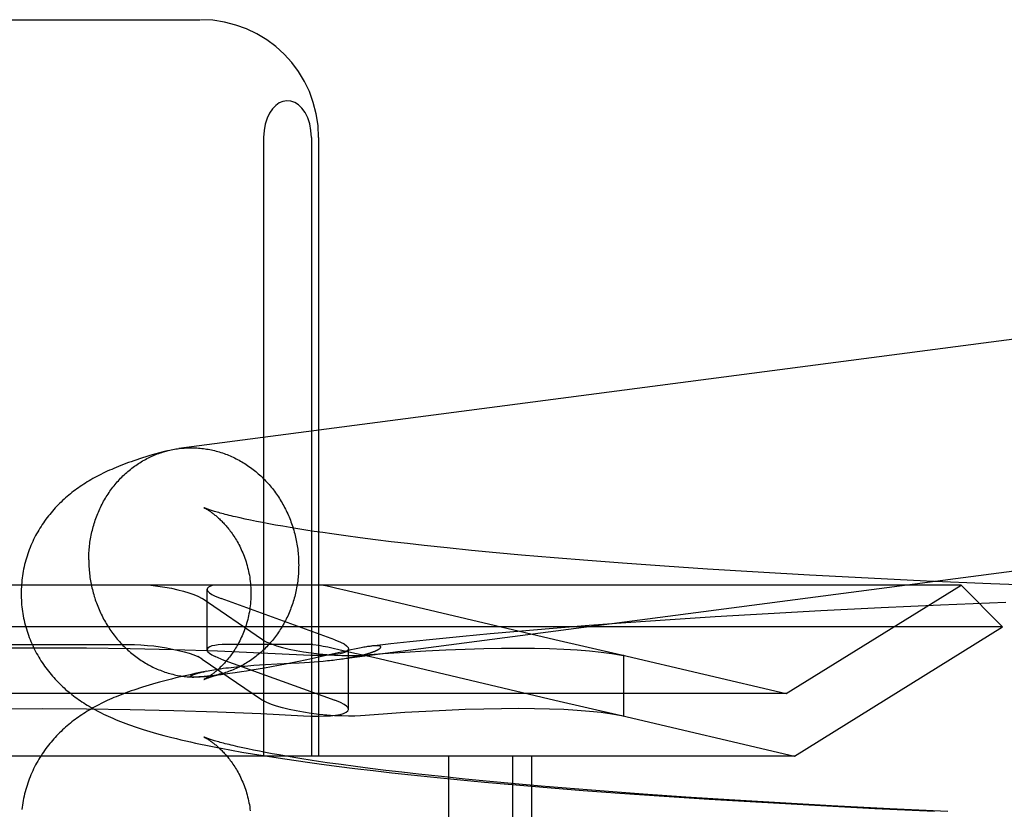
# Model space of a CAD drawing. Header units: inches. Extents: x 0 to 268, y 0 to 174.
# Tile 28 of 83: x 86.33 to 86.497, y 89.323 to 89.457. Entities that reach past the tile are written whole.
import ezdxf

# ---------------------------------------------------------------- set-up
doc = ezdxf.new("R2010")
doc.units = ezdxf.units.IN
doc.header["$LTSCALE"] = 14.749625
doc.header["$MEASUREMENT"] = 0
doc.linetypes.add('HIDDEN', pattern=[0.2, 0.1, -0.1])
doc.layers.add('DEFAULT_2', color=8, linetype='HIDDEN')

msp = doc.modelspace()

# ---------------------------------------------------------------- linework, layer by layer
at = {"layer": 'DEFAULT_2', "color": 8, "linetype": 'HIDDEN'}
for p, q in [((86.30691, 89.45684), (86.36046, 89.45684)), ((86.37121, 89.43684), (86.37121, 89.33184)), ((86.37934, 89.43684), (86.37934, 89.33184)), ((86.38056, 89.43684), (86.38056, 89.33184)), ((86.36811, 89.37207), (86.36725, 89.37226)), ((86.36902, 89.37187), (86.36811, 89.37207)), ((86.36999, 89.37168), (86.36902, 89.37187)), ((86.37103, 89.37147), (86.36999, 89.37168)), ((86.37212, 89.37127), (86.37103, 89.37147)), ((86.37326, 89.37106), (86.37212, 89.37127)), ((86.37447, 89.37084), (86.37326, 89.37106)), ((86.37572, 89.37063), (86.37447, 89.37084)), ((86.37704, 89.37041), (86.37572, 89.37063)), ((86.3784, 89.3702), (86.37704, 89.37041)), ((86.37982, 89.36998), (86.3784, 89.3702)), ((86.38128, 89.36976), (86.37982, 89.36998)), ((86.3828, 89.36954), (86.38128, 89.36976)), ((86.38517, 89.36921), (86.3828, 89.36954)), ((86.38764, 89.36888), (86.38517, 89.36921)), ((86.39021, 89.36855), (86.38764, 89.36888)), ((86.39287, 89.36823), (86.39021, 89.36855)), ((86.39563, 89.3679), (86.39287, 89.36823)), ((86.39848, 89.36758), (86.39563, 89.3679)), ((86.40241, 89.36716), (86.39848, 89.36758)), ((86.40649, 89.36675), (86.40241, 89.36716)), ((86.41069, 89.36635), (86.40649, 89.36675)), ((86.41501, 89.36595), (86.41069, 89.36635)), ((86.42057, 89.36547), (86.41501, 89.36595)), ((86.42628, 89.36501), (86.42057, 89.36547)), ((86.43212, 89.36456), (86.42628, 89.36501)), ((86.43928, 89.36405), (86.43212, 89.36456)), ((86.44657, 89.36356), (86.43928, 89.36405)), ((86.4552, 89.36303), (86.44657, 89.36356)), ((86.46389, 89.36253), (86.4552, 89.36303)), ((86.47384, 89.36201), (86.46389, 89.36253)), ((86.48373, 89.36154), (86.47384, 89.36201)), ((86.49468, 89.36107), (86.48373, 89.36154)), ((86.48961, 89.36084), (86.17775, 89.36084)), ((86.36165, 89.34987), (86.36165, 89.36014)), ((86.3854, 89.3599), (86.38341, 89.36035)), ((86.42066, 89.35158), (86.3854, 89.3599)), ((86.45993, 89.34244), (86.48961, 89.36084)), ((86.48961, 89.36084), (86.49668, 89.35377)), ((86.50533, 89.36067), (86.49468, 89.36107)), ((86.36004, 89.35899), (86.36077, 89.35858)), ((86.37105, 89.35158), (86.36077, 89.35858)), ((86.36299, 89.35899), (86.36399, 89.35858)), ((86.3833, 89.35158), (86.36399, 89.35858)), ((86.46583, 89.35648), (86.45685, 89.35599)), ((86.47604, 89.35699), (86.46583, 89.35648)), ((86.48613, 89.35745), (86.47604, 89.35699)), ((86.49724, 89.35791), (86.48613, 89.35745)), ((86.44026, 89.35496), (86.43271, 89.35444)), ((86.44789, 89.35545), (86.44026, 89.35496)), ((86.45685, 89.35599), (86.44789, 89.35545)), ((86.49668, 89.35377), (86.17068, 89.35377)), ((86.42038, 89.3535), (86.41437, 89.35299)), ((86.42649, 89.35398), (86.42038, 89.3535)), ((86.43271, 89.35444), (86.42649, 89.35398)), ((86.46132, 89.33184), (86.49668, 89.35377)), ((86.37105, 89.35158), (86.37179, 89.35117)), ((86.3833, 89.35158), (86.3843, 89.35117)), ((86.4005, 89.35169), (86.39607, 89.35123)), ((86.40503, 89.35214), (86.4005, 89.35169)), ((86.40966, 89.35257), (86.40503, 89.35214)), ((86.41437, 89.35299), (86.40966, 89.35257)), ((86.432, 89.34899), (86.42066, 89.35158)), ((86.3191, 89.35078), (86.34826, 89.35078)), ((86.37955, 89.35078), (86.36497, 89.35078)), ((86.37955, 89.35078), (86.38068, 89.35064)), ((86.38538, 89.3497), (86.38083, 89.34866)), ((86.38401, 89.34995), (86.38622, 89.34944)), ((86.38605, 89.34985), (86.38538, 89.3497)), ((86.38564, 89.33976), (86.38564, 89.35003)), ((86.38667, 89.34998), (86.38605, 89.34985)), ((86.39282, 89.35088), (86.38958, 89.35051)), ((86.39607, 89.35123), (86.39282, 89.35088)), ((86.36077, 89.34831), (86.36004, 89.34872)), ((86.36077, 89.34831), (86.37105, 89.34131)), ((86.36399, 89.34831), (86.36299, 89.34872)), ((86.36399, 89.34831), (86.3833, 89.34131)), ((86.37829, 89.3481), (86.3772, 89.34787)), ((86.37933, 89.34833), (86.37829, 89.3481)), ((86.38083, 89.34866), (86.37933, 89.34833)), ((86.38622, 89.34944), (86.38985, 89.3486)), ((86.38985, 89.3486), (86.42066, 89.34131)), ((86.43198, 89.349), (86.45993, 89.34244)), ((86.4324, 89.34889), (86.432, 89.34899)), ((86.432, 89.34895), (86.4324, 89.34889)), ((86.4324, 89.33862), (86.4324, 89.34889)), ((86.36924, 89.3464), (86.36831, 89.34625)), ((86.36855, 89.34716), (86.36954, 89.34724)), ((86.37028, 89.34657), (86.36924, 89.3464)), ((86.36954, 89.34724), (86.37053, 89.3473)), ((86.3714, 89.34676), (86.37028, 89.34657)), ((86.37053, 89.3473), (86.37152, 89.34736)), ((86.37256, 89.34697), (86.3714, 89.34676)), ((86.37152, 89.34736), (86.37351, 89.34747)), ((86.37375, 89.34719), (86.37256, 89.34697)), ((86.37351, 89.34747), (86.3759, 89.34759)), ((86.37492, 89.34741), (86.37375, 89.34719)), ((86.37607, 89.34764), (86.37492, 89.34741)), ((86.3759, 89.34759), (86.37727, 89.34767)), ((86.3772, 89.34787), (86.37607, 89.34764)), ((86.37727, 89.34767), (86.37815, 89.34772)), ((86.37815, 89.34772), (86.379, 89.34778)), ((86.379, 89.34778), (86.37982, 89.34784)), ((86.37982, 89.34784), (86.3806, 89.3479)), ((86.3806, 89.3479), (86.38135, 89.34797)), ((86.35931, 89.34523), (86.35929, 89.34524)), ((86.35938, 89.34523), (86.35936, 89.34523)), ((86.35945, 89.34523), (86.35943, 89.34523)), ((86.3595, 89.34523), (86.35947, 89.34523)), ((86.35954, 89.34523), (86.35952, 89.34523)), ((86.35958, 89.34523), (86.35956, 89.34523)), ((86.35963, 89.34523), (86.35961, 89.34523)), ((86.35981, 89.34524), (86.35975, 89.34523)), ((86.35988, 89.34524), (86.35981, 89.34524)), ((86.35995, 89.34524), (86.35988, 89.34524)), ((86.36004, 89.34525), (86.35995, 89.34524)), ((86.36013, 89.34525), (86.36004, 89.34525)), ((86.36023, 89.34526), (86.36013, 89.34525)), ((86.36034, 89.34526), (86.36023, 89.34526)), ((86.36045, 89.34527), (86.36034, 89.34526)), ((86.36158, 89.34626), (86.36041, 89.34602)), ((86.36058, 89.34528), (86.36045, 89.34527)), ((86.36072, 89.34529), (86.36058, 89.34528)), ((86.36087, 89.3453), (86.36072, 89.34529)), ((86.36112, 89.34532), (86.36087, 89.3453)), ((86.36141, 89.34535), (86.36112, 89.34532)), ((86.36172, 89.34538), (86.36141, 89.34535)), ((86.36207, 89.34542), (86.36172, 89.34538)), ((86.36245, 89.34546), (86.36207, 89.34542)), ((86.36289, 89.34551), (86.36245, 89.34546)), ((86.3634, 89.34557), (86.36289, 89.34551)), ((86.36399, 89.34564), (86.3634, 89.34557)), ((86.36548, 89.34584), (86.36468, 89.34573)), ((86.36639, 89.34597), (86.36548, 89.34584)), ((86.36747, 89.34613), (86.36639, 89.34597)), ((86.36831, 89.34625), (86.36747, 89.34613)), ((86.45993, 89.34244), (86.20743, 89.34244)), ((86.37179, 89.3409), (86.37105, 89.34131)), ((86.3843, 89.3409), (86.3833, 89.34131)), ((86.42066, 89.34131), (86.432, 89.33872)), ((86.43198, 89.33872), (86.46132, 89.33184)), ((86.432, 89.33872), (86.4324, 89.33862)), ((86.4324, 89.33862), (86.432, 89.33868)), ((86.36855, 89.33304), (86.36767, 89.33323)), ((86.3695, 89.33284), (86.36855, 89.33304)), ((86.46132, 89.33184), (86.20605, 89.33184)), ((86.36576, 89.33284), (86.36753, 89.33252)), ((86.36753, 89.33252), (86.36932, 89.33222)), ((86.36932, 89.33222), (86.37113, 89.33192)), ((86.3705, 89.33264), (86.3695, 89.33284)), ((86.37156, 89.33244), (86.3705, 89.33264)), ((86.37113, 89.33192), (86.37296, 89.33163)), ((86.37268, 89.33223), (86.37156, 89.33244)), ((86.37386, 89.33202), (86.37268, 89.33223)), ((86.37296, 89.33163), (86.37484, 89.33134)), ((86.37509, 89.3318), (86.37386, 89.33202)), ((86.37484, 89.33134), (86.37674, 89.33107)), ((86.37637, 89.33159), (86.37509, 89.3318)), ((86.37771, 89.33137), (86.37637, 89.33159)), ((86.3791, 89.33115), (86.37771, 89.33137)), ((86.40261, 89.33184), (86.40261, 89.17559)), ((86.41345, 89.33184), (86.41345, 89.17559)), ((86.41668, 89.33184), (86.41668, 89.17559)), ((86.37674, 89.33107), (86.37867, 89.33079)), ((86.37867, 89.33079), (86.38063, 89.33052)), ((86.38054, 89.33093), (86.3791, 89.33115)), ((86.38203, 89.33071), (86.38054, 89.33093)), ((86.38063, 89.33052), (86.38362, 89.33013)), ((86.38436, 89.33038), (86.38203, 89.33071)), ((86.38362, 89.33013), (86.38669, 89.32975)), ((86.3868, 89.33006), (86.38436, 89.33038)), ((86.38669, 89.32975), (86.38981, 89.32938)), ((86.38933, 89.32973), (86.3868, 89.33006)), ((86.39197, 89.3294), (86.38933, 89.32973)), ((86.38981, 89.32938), (86.39301, 89.32901)), ((86.3947, 89.32908), (86.39197, 89.3294)), ((86.39301, 89.32901), (86.39626, 89.32866)), ((86.39752, 89.32876), (86.3947, 89.32908)), ((86.39626, 89.32866), (86.39958, 89.32831)), ((86.40141, 89.32834), (86.39752, 89.32876)), ((86.39958, 89.32831), (86.40409, 89.32786)), ((86.40545, 89.32792), (86.40141, 89.32834)), ((86.40409, 89.32786), (86.4087, 89.32742)), ((86.40962, 89.32751), (86.40545, 89.32792)), ((86.4087, 89.32742), (86.41339, 89.327)), ((86.41391, 89.32712), (86.40962, 89.32751)), ((86.41339, 89.327), (86.41938, 89.32649)), ((86.41832, 89.32673), (86.41391, 89.32712)), ((86.42397, 89.32626), (86.41832, 89.32673)), ((86.41938, 89.32649), (86.42548, 89.32601)), ((86.42976, 89.3258), (86.42397, 89.32626)), ((86.42548, 89.32601), (86.43168, 89.32555)), ((86.43568, 89.32537), (86.42976, 89.3258)), ((86.43168, 89.32555), (86.43922, 89.32502)), ((86.44291, 89.32487), (86.43568, 89.32537)), ((86.43922, 89.32502), (86.44684, 89.32452)), ((86.45025, 89.32439), (86.44291, 89.32487)), ((86.44684, 89.32452), (86.4558, 89.32398)), ((86.45891, 89.32387), (86.45025, 89.32439)), ((86.4558, 89.32398), (86.46478, 89.32348)), ((86.46761, 89.3234), (86.45891, 89.32387)), ((86.46478, 89.32348), (86.475, 89.32296)), ((86.47755, 89.32289), (86.46761, 89.3234)), ((86.475, 89.32296), (86.4851, 89.3225)), ((86.48739, 89.32244), (86.47755, 89.32289))]:
    msp.add_line(p, q, dxfattribs=at)
for points in [[(86.37934, 89.43684), (86.37926, 89.43804), (86.37906, 89.43915), (86.37871, 89.44018), (86.37826, 89.44109), (86.37773, 89.44183), (86.37714, 89.4424), (86.3765, 89.4428), (86.37584, 89.44303), (86.37517, 89.44309), (86.37451, 89.44298), (86.37387, 89.44271), (86.37327, 89.44229), (86.37272, 89.44171), (86.37222, 89.44098), (86.37181, 89.44011), (86.37149, 89.43912), (86.37129, 89.43803), (86.37121, 89.43684)], [(86.57709, 89.4127), (86.57682, 89.4127), (86.57654, 89.4127), (86.57627, 89.4127), (86.57599, 89.41269), (86.57572, 89.41268), (86.57545, 89.41266), (86.57517, 89.41264), (86.5749, 89.41261), (86.57463, 89.41258), (86.35682, 89.38403)], [(86.35485, 89.38365), (86.35419, 89.38348), (86.35354, 89.3833), (86.35292, 89.38313), (86.35233, 89.38296), (86.35176, 89.38279), (86.35121, 89.38262), (86.35068, 89.38246), (86.35018, 89.3823), (86.34968, 89.38213), (86.34921, 89.38197), (86.34874, 89.38181), (86.34829, 89.38165), (86.34786, 89.38149), (86.34743, 89.38133), (86.34701, 89.38117), (86.3466, 89.38101), (86.34621, 89.38084), (86.34582, 89.38068), (86.34543, 89.38051), (86.34506, 89.38035), (86.34469, 89.38018), (86.34433, 89.38001), (86.34397, 89.37984), (86.34361, 89.37966), (86.34327, 89.37948), (86.34292, 89.3793), (86.34258, 89.37912), (86.34225, 89.37893), (86.34192, 89.37875), (86.3416, 89.37856), (86.34129, 89.37837), (86.34098, 89.37818), (86.34068, 89.37798), (86.34038, 89.37779), (86.34009, 89.37759), (86.3398, 89.37739), (86.33951, 89.37719), (86.33924, 89.37699), (86.33896, 89.37678), (86.33869, 89.37657), (86.33842, 89.37635), (86.33815, 89.37613), (86.33788, 89.37591), (86.33762, 89.37568), (86.33735, 89.37544), (86.33709, 89.3752), (86.33683, 89.37496), (86.33658, 89.37471), (86.33633, 89.37446), (86.33608, 89.3742), (86.33584, 89.37395), (86.3356, 89.37368), (86.33537, 89.37342), (86.33514, 89.37315), (86.33491, 89.37287), (86.33469, 89.3726), (86.33447, 89.37231), (86.33425, 89.37203), (86.33404, 89.37173), (86.33384, 89.37144), (86.33363, 89.37114), (86.33344, 89.37083), (86.33324, 89.37053), (86.33305, 89.37021), (86.33287, 89.3699), (86.33269, 89.36957), (86.33251, 89.36925), (86.33234, 89.36892), (86.33218, 89.36859), (86.33202, 89.36825), (86.33186, 89.36791), (86.33172, 89.36756), (86.33157, 89.36722), (86.33144, 89.36687), (86.33131, 89.36651), (86.33118, 89.36615), (86.33106, 89.36579), (86.33095, 89.36543), (86.33085, 89.36507), (86.33075, 89.3647), (86.33065, 89.36433), (86.33057, 89.36396), (86.33049, 89.36358), (86.33042, 89.36321), (86.33035, 89.36283), (86.33029, 89.36245), (86.33024, 89.36207), (86.33019, 89.36169), (86.33016, 89.36131), (86.33012, 89.36093), (86.3301, 89.36054), (86.33008, 89.36016), (86.33007, 89.35978), (86.33007, 89.35942)], [(86.34154, 89.36516), (86.34154, 89.36546), (86.34155, 89.36576), (86.34156, 89.36606), (86.34157, 89.36636), (86.34159, 89.36666), (86.34162, 89.36696), (86.34164, 89.36725), (86.34168, 89.36755), (86.34171, 89.36785), (86.34175, 89.36814), (86.3418, 89.36844), (86.34184, 89.36873), (86.3419, 89.36902), (86.34195, 89.36932), (86.34201, 89.36961), (86.34208, 89.3699), (86.34215, 89.37018), (86.34222, 89.37047), (86.3423, 89.37076), (86.34238, 89.37104), (86.34246, 89.37132), (86.34255, 89.37161), (86.34265, 89.37188), (86.34274, 89.37216), (86.34284, 89.37244), (86.34295, 89.37271), (86.34306, 89.37299), (86.34317, 89.37326), (86.34329, 89.37352), (86.34341, 89.37379), (86.34353, 89.37405), (86.34366, 89.37432), (86.34379, 89.37458), (86.34393, 89.37483), (86.34407, 89.37509), (86.34421, 89.37534), (86.34436, 89.37559), (86.3445, 89.37584), (86.34466, 89.37608), (86.34482, 89.37632), (86.34498, 89.37656), (86.34514, 89.3768), (86.34531, 89.37703), (86.34548, 89.37726), (86.34565, 89.37749), (86.34583, 89.37772), (86.34601, 89.37794), (86.34619, 89.37816), (86.34638, 89.37837), (86.34657, 89.37858), (86.34676, 89.37879), (86.34695, 89.379), (86.34715, 89.3792), (86.34735, 89.3794), (86.34756, 89.37959), (86.34777, 89.37978), (86.34798, 89.37997), (86.34819, 89.38016), (86.3484, 89.38034), (86.34862, 89.38051), (86.34884, 89.38069), (86.34906, 89.38086), (86.34929, 89.38102), (86.34952, 89.38118), (86.34975, 89.38134), (86.34998, 89.38149), (86.35021, 89.38164), (86.35045, 89.38179), (86.35069, 89.38193), (86.35093, 89.38207), (86.35117, 89.3822), (86.35142, 89.38233), (86.35166, 89.38246), (86.35191, 89.38258), (86.35216, 89.38269), (86.35241, 89.38281), (86.35267, 89.38292), (86.35292, 89.38302), (86.35318, 89.38312), (86.35344, 89.38321), (86.3537, 89.3833), (86.35396, 89.38339), (86.35422, 89.38347), (86.35448, 89.38355), (86.35475, 89.38362)], [(86.35485, 89.38365), (86.35501, 89.38369), (86.35528, 89.38376), (86.35555, 89.38381), (86.35581, 89.38387), (86.35608, 89.38392), (86.35635, 89.38397), (86.35663, 89.38401), (86.35682, 89.38403)], [(86.3569, 89.38404), (86.35717, 89.38408), (86.35744, 89.3841), (86.35771, 89.38413), (86.35799, 89.38414), (86.35826, 89.38416), (86.35854, 89.38417), (86.35881, 89.38417), (86.35908, 89.38417), (86.35936, 89.38417)], [(86.35936, 89.38417), (86.35963, 89.38416), (86.35991, 89.38414), (86.36018, 89.38412), (86.36046, 89.3841), (86.36073, 89.38407), (86.361, 89.38404), (86.36128, 89.384), (86.36155, 89.38396), (86.36182, 89.38392), (86.36209, 89.38387), (86.36236, 89.38381), (86.36263, 89.38375), (86.3629, 89.38369), (86.36317, 89.38362), (86.36344, 89.38354), (86.3637, 89.38347), (86.36397, 89.38338), (86.36423, 89.3833), (86.3645, 89.38321), (86.36476, 89.38311), (86.36502, 89.38301), (86.36528, 89.38291), (86.36554, 89.3828), (86.36579, 89.38269), (86.36605, 89.38257), (86.3663, 89.38245), (86.36656, 89.38232), (86.36681, 89.38219), (86.36705, 89.38206), (86.3673, 89.38192), (86.36755, 89.38178), (86.36779, 89.38163), (86.36803, 89.38148), (86.36827, 89.38133), (86.3685, 89.38117), (86.36874, 89.38101), (86.36897, 89.38084), (86.3692, 89.38067), (86.36943, 89.3805), (86.36965, 89.38032), (86.36988, 89.38014), (86.3701, 89.37996), (86.37031, 89.37977), (86.37053, 89.37958), (86.37074, 89.37938), (86.37095, 89.37918), (86.37116, 89.37898), (86.37136, 89.37878), (86.37156, 89.37857), (86.37176, 89.37835), (86.37196, 89.37814), (86.37215, 89.37792), (86.37234, 89.3777), (86.37253, 89.37747), (86.37271, 89.37725), (86.37289, 89.37701), (86.37307, 89.37678), (86.37324, 89.37654), (86.37341, 89.37631), (86.37358, 89.37606), (86.37374, 89.37582), (86.3739, 89.37557), (86.37406, 89.37532), (86.37421, 89.37507), (86.37436, 89.37481), (86.37451, 89.37456), (86.37465, 89.3743), (86.37479, 89.37403), (86.37492, 89.37377), (86.37506, 89.3735), (86.37518, 89.37323), (86.37531, 89.37296), (86.37543, 89.37269), (86.37555, 89.37242), (86.37566, 89.37214), (86.37577, 89.37186), (86.37587, 89.37158), (86.37597, 89.3713), (86.37607, 89.37102), (86.37616, 89.37073), (86.37625, 89.37045), (86.37634, 89.37016), (86.37642, 89.36987), (86.3765, 89.36958), (86.37657, 89.36929), (86.37664, 89.369), (86.3767, 89.36871), (86.37676, 89.36841), (86.37682, 89.36812), (86.37687, 89.36782), (86.37692, 89.36753), (86.37697, 89.36723), (86.37701, 89.36693), (86.37704, 89.36663), (86.37707, 89.36634), (86.3771, 89.36604), (86.37712, 89.36574), (86.37714, 89.36544), (86.37716, 89.36514), (86.37717, 89.36484), (86.37717, 89.36454), (86.37718, 89.36424)], [(86.36109, 89.37399), (86.36109, 89.374), (86.3611, 89.37399), (86.36111, 89.37398), (86.36113, 89.37397), (86.36116, 89.37396), (86.3612, 89.37394), (86.36124, 89.37392), (86.36128, 89.37389), (86.36134, 89.37387), (86.36139, 89.37384), (86.36145, 89.3738), (86.36152, 89.37376), (86.36159, 89.37372), (86.36167, 89.37367), (86.36175, 89.37363), (86.36183, 89.37357), (86.36192, 89.37352), (86.36201, 89.37346), (86.3621, 89.37339), (86.3622, 89.37333), (86.3623, 89.37326), (86.3624, 89.37318), (86.36251, 89.3731), (86.36262, 89.37302), (86.36273, 89.37293), (86.36285, 89.37284), (86.36297, 89.37275), (86.36309, 89.37265), (86.36321, 89.37255), (86.36333, 89.37244), (86.36346, 89.37233), (86.36359, 89.37221), (86.36372, 89.37209), (86.36386, 89.37196), (86.36399, 89.37183), (86.36413, 89.37169), (86.36427, 89.37155), (86.36441, 89.37141), (86.36455, 89.37125), (86.36469, 89.3711), (86.36484, 89.37093), (86.36498, 89.37076), (86.36513, 89.37059), (86.36528, 89.37041), (86.36542, 89.37022), (86.36557, 89.37002), (86.36572, 89.36982), (86.36587, 89.36962), (86.36602, 89.3694), (86.36616, 89.36918), (86.36631, 89.36896), (86.36646, 89.36872), (86.3666, 89.36848), (86.36674, 89.36824), (86.36689, 89.36799), (86.36702, 89.36773), (86.36716, 89.36746), (86.3673, 89.36719), (86.36743, 89.36692), (86.36755, 89.36663), (86.36768, 89.36634), (86.3678, 89.36605), (86.36792, 89.36575), (86.36803, 89.36545), (86.36814, 89.36514), (86.36824, 89.36482), (86.36833, 89.3645), (86.36843, 89.36418), (86.36851, 89.36386), (86.36859, 89.36353), (86.36867, 89.36319), (86.36874, 89.36286), (86.3688, 89.36252), (86.36886, 89.36218), (86.36891, 89.36184), (86.36895, 89.36149), (86.36899, 89.36114), (86.36902, 89.3608), (86.36904, 89.36045), (86.36906, 89.3601), (86.36907, 89.35975), (86.36907, 89.35942)], [(86.36725, 89.37226), (86.36645, 89.37244), (86.36608, 89.37253), (86.36572, 89.37262), (86.36537, 89.3727), (86.36504, 89.37278), (86.36472, 89.37286), (86.36442, 89.37294), (86.36414, 89.37302), (86.36386, 89.37309), (86.3636, 89.37317), (86.36336, 89.37324), (86.36313, 89.3733), (86.36291, 89.37337), (86.36271, 89.37343), (86.36252, 89.37349), (86.36235, 89.37354), (86.36219, 89.37359), (86.36204, 89.37364), (86.3619, 89.37369), (86.36177, 89.37373), (86.36166, 89.37377), (86.36156, 89.37381), (86.36147, 89.37384), (86.36138, 89.37388), (86.36131, 89.3739), (86.36126, 89.37393), (86.3612, 89.37395), (86.36116, 89.37396), (86.36113, 89.37398), (86.36111, 89.37399), (86.3611, 89.37399)], [(86.38135, 89.34797), (86.38171, 89.348), (86.38205, 89.34804), (86.38239, 89.34807), (86.38272, 89.34811), (86.38303, 89.34814), (86.38334, 89.34818), (86.38364, 89.34822), (86.57962, 89.3739)], [(86.34154, 89.36516), (86.34154, 89.36486), (86.34155, 89.36456), (86.34156, 89.36426), (86.34157, 89.36396), (86.34159, 89.36366), (86.34162, 89.36336), (86.34164, 89.36306), (86.34168, 89.36277), (86.34171, 89.36247), (86.34175, 89.36217), (86.3418, 89.36187), (86.34184, 89.36158), (86.3419, 89.36128), (86.34195, 89.36099), (86.34201, 89.36069), (86.34208, 89.3604), (86.34215, 89.36011), (86.34222, 89.35982), (86.3423, 89.35953), (86.34238, 89.35924), (86.34246, 89.35895), (86.34255, 89.35867), (86.34265, 89.35838), (86.34274, 89.3581), (86.34284, 89.35782), (86.34295, 89.35754), (86.34306, 89.35726), (86.34317, 89.35698), (86.34329, 89.35671), (86.34341, 89.35644), (86.34353, 89.35617), (86.34366, 89.3559), (86.34379, 89.35563), (86.34393, 89.35537), (86.34407, 89.3551), (86.34421, 89.35484), (86.34436, 89.35459), (86.3445, 89.35433), (86.34466, 89.35408), (86.34482, 89.35383), (86.34498, 89.35358), (86.34514, 89.35334), (86.34531, 89.35309), (86.34548, 89.35286), (86.34565, 89.35262), (86.34583, 89.35238), (86.34601, 89.35215), (86.34619, 89.35193), (86.34638, 89.3517), (86.34657, 89.35148), (86.34676, 89.35126), (86.34695, 89.35105), (86.34715, 89.35083), (86.34735, 89.35062), (86.34756, 89.35042), (86.34777, 89.35022), (86.34798, 89.35002), (86.34819, 89.34982), (86.3484, 89.34963), (86.34862, 89.34944), (86.34884, 89.34926), (86.34906, 89.34908), (86.34929, 89.3489), (86.34952, 89.34873), (86.34975, 89.34856), (86.34998, 89.34839), (86.35021, 89.34823), (86.35045, 89.34807), (86.35069, 89.34792), (86.35093, 89.34777), (86.35117, 89.34762), (86.35142, 89.34748), (86.35166, 89.34734), (86.35191, 89.34721), (86.35216, 89.34708), (86.35241, 89.34695), (86.35267, 89.34683), (86.35292, 89.34671), (86.35318, 89.3466), (86.35344, 89.34649), (86.3537, 89.34639), (86.35396, 89.34629), (86.35422, 89.34619), (86.35448, 89.3461), (86.35475, 89.34602), (86.35501, 89.34593), (86.35528, 89.34586), (86.35555, 89.34578), (86.35581, 89.34571), (86.35608, 89.34565), (86.35635, 89.34559), (86.35663, 89.34553), (86.3569, 89.34548), (86.35717, 89.34544), (86.35744, 89.3454), (86.35771, 89.34536), (86.35799, 89.34533), (86.35826, 89.3453), (86.35854, 89.34528), (86.35881, 89.34526), (86.35908, 89.34524), (86.35936, 89.34523)], [(86.37718, 89.36424), (86.37717, 89.36394), (86.37717, 89.36364), (86.37716, 89.36334), (86.37714, 89.36304), (86.37712, 89.36274), (86.3771, 89.36244), (86.37707, 89.36215), (86.37704, 89.36185), (86.37701, 89.36155), (86.37697, 89.36126), (86.37692, 89.36096), (86.37687, 89.36067), (86.37682, 89.36038), (86.37676, 89.36008), (86.3767, 89.35979), (86.37664, 89.3595), (86.37657, 89.35922), (86.3765, 89.35893), (86.37642, 89.35864), (86.37634, 89.35836), (86.37625, 89.35808), (86.37616, 89.35779), (86.37607, 89.35752), (86.37597, 89.35724), (86.37587, 89.35696), (86.37577, 89.35669), (86.37566, 89.35641), (86.37555, 89.35614), (86.37543, 89.35588), (86.37531, 89.35561), (86.37518, 89.35535), (86.37506, 89.35508), (86.37492, 89.35482), (86.37479, 89.35457), (86.37465, 89.35431), (86.37451, 89.35406), (86.37436, 89.35381), (86.37421, 89.35356), (86.37406, 89.35332), (86.3739, 89.35308), (86.37374, 89.35284), (86.37358, 89.3526), (86.37341, 89.35237), (86.37324, 89.35214), (86.37307, 89.35191), (86.37289, 89.35168), (86.37271, 89.35146), (86.37253, 89.35124), (86.37234, 89.35103), (86.37215, 89.35082), (86.37196, 89.35061), (86.37176, 89.3504), (86.37156, 89.3502), (86.37136, 89.35), (86.37116, 89.34981), (86.37095, 89.34962), (86.37074, 89.34943), (86.37053, 89.34924), (86.37031, 89.34906), (86.3701, 89.34889), (86.36988, 89.34871), (86.36965, 89.34854), (86.36943, 89.34838), (86.3692, 89.34822), (86.36897, 89.34806), (86.36874, 89.34791), (86.3685, 89.34776), (86.36827, 89.34761), (86.36803, 89.34747), (86.36779, 89.34733), (86.36755, 89.3472), (86.3673, 89.34707), (86.36705, 89.34694), (86.36681, 89.34682), (86.36656, 89.34671), (86.3663, 89.34659), (86.36605, 89.34648), (86.36579, 89.34638), (86.36554, 89.34628), (86.36528, 89.34619), (86.36502, 89.3461), (86.36476, 89.34601), (86.3645, 89.34593), (86.36423, 89.34585)], [(86.35209, 89.36084), (86.35328, 89.3607), (86.35445, 89.36052), (86.35558, 89.36031), (86.35665, 89.36008), (86.35764, 89.35983), (86.35855, 89.35956), (86.35935, 89.35928), (86.36004, 89.35899)], [(86.36265, 89.36084), (86.36219, 89.3607), (86.36187, 89.36052), (86.36169, 89.36031), (86.36165, 89.36014)], [(86.36165, 89.36014), (86.36165, 89.36008), (86.36176, 89.35983), (86.36203, 89.35956), (86.36244, 89.35928), (86.36299, 89.35899)], [(86.38341, 89.36035), (86.38253, 89.36054), (86.38174, 89.36071), (86.38106, 89.36084)], [(86.33007, 89.35942), (86.33007, 89.35907), (86.33008, 89.35868), (86.3301, 89.3583), (86.33012, 89.35792), (86.33015, 89.35753), (86.33019, 89.35715), (86.33024, 89.35677), (86.33029, 89.35639), (86.33035, 89.35601), (86.33042, 89.35563), (86.33049, 89.35526), (86.33057, 89.35489), (86.33065, 89.35451), (86.33075, 89.35414), (86.33085, 89.35378), (86.33095, 89.35341), (86.33106, 89.35305), (86.33118, 89.35269), (86.33131, 89.35233), (86.33144, 89.35198), (86.33157, 89.35163), (86.33172, 89.35128), (86.33186, 89.35093), (86.33202, 89.35059), (86.33218, 89.35026), (86.33234, 89.34992), (86.33251, 89.34959), (86.33269, 89.34927), (86.33287, 89.34895), (86.33305, 89.34863), (86.33324, 89.34832), (86.33343, 89.34801), (86.33363, 89.3477), (86.33384, 89.3474), (86.33404, 89.34711), (86.33425, 89.34682), (86.33447, 89.34653), (86.33469, 89.34625), (86.33491, 89.34597), (86.33514, 89.34569), (86.33537, 89.34542), (86.3356, 89.34516), (86.33584, 89.3449), (86.33608, 89.34464), (86.33633, 89.34438), (86.33658, 89.34413), (86.33683, 89.34388), (86.33709, 89.34364), (86.33735, 89.3434), (86.33762, 89.34316), (86.33788, 89.34293), (86.33815, 89.34271), (86.33842, 89.34249), (86.33869, 89.34227), (86.33896, 89.34206), (86.33924, 89.34186), (86.33951, 89.34165), (86.3398, 89.34145), (86.34009, 89.34125), (86.34038, 89.34105), (86.34068, 89.34086), (86.34098, 89.34066), (86.34129, 89.34047), (86.3416, 89.34028), (86.34193, 89.34009), (86.34226, 89.3399), (86.34259, 89.33972), (86.34294, 89.33953), (86.3433, 89.33934), (86.34367, 89.33916), (86.34404, 89.33897), (86.34443, 89.33878), (86.34483, 89.3386), (86.34523, 89.33842), (86.34564, 89.33824), (86.34606, 89.33806), (86.34649, 89.33788), (86.34693, 89.33771), (86.34738, 89.33753), (86.34783, 89.33736), (86.3483, 89.33719), (86.34878, 89.33702), (86.34926, 89.33685), (86.34976, 89.33668), (86.35027, 89.33652), (86.35079, 89.33635), (86.35133, 89.33618), (86.35188, 89.33602), (86.35245, 89.33585), (86.35304, 89.33568), (86.35365, 89.33551), (86.35428, 89.33534), (86.35495, 89.33517), (86.35566, 89.33499), (86.35641, 89.3348), (86.35719, 89.33461), (86.358, 89.33442), (86.35883, 89.33423), (86.35967, 89.33405), (86.36052, 89.33386), (86.36139, 89.33369), (86.36225, 89.33351), (86.36313, 89.33334), (86.364, 89.33317), (86.36576, 89.33284)], [(86.36907, 89.35942), (86.36907, 89.3591), (86.36906, 89.35875), (86.36904, 89.3584), (86.36902, 89.35805), (86.36899, 89.3577), (86.36895, 89.35736), (86.36891, 89.35701), (86.36886, 89.35667), (86.3688, 89.35633), (86.36874, 89.35599), (86.36867, 89.35566), (86.3686, 89.35533), (86.36852, 89.355), (86.36843, 89.35467), (86.36834, 89.35435), (86.36824, 89.35403), (86.36814, 89.35372), (86.36803, 89.35341), (86.36792, 89.35311), (86.36781, 89.35281), (86.36769, 89.35251), (86.36756, 89.35223), (86.36743, 89.35194), (86.3673, 89.35167), (86.36717, 89.3514), (86.36703, 89.35113), (86.3669, 89.35087), (86.36676, 89.35062), (86.36661, 89.35038), (86.36647, 89.35014), (86.36632, 89.3499), (86.36618, 89.34968), (86.36603, 89.34946), (86.36588, 89.34925), (86.36573, 89.34904), (86.36559, 89.34884), (86.36544, 89.34864), (86.36529, 89.34846), (86.36514, 89.34827), (86.365, 89.3481), (86.36485, 89.34793), (86.36471, 89.34777), (86.36457, 89.34761), (86.36442, 89.34745), (86.36428, 89.34731), (86.36415, 89.34717), (86.36401, 89.34703), (86.36387, 89.3469), (86.36374, 89.34677), (86.36361, 89.34665), (86.36348, 89.34653), (86.36335, 89.34642), (86.36323, 89.34631), (86.3631, 89.34621), (86.36298, 89.34611), (86.36287, 89.34601), (86.36275, 89.34592), (86.36264, 89.34584), (86.36253, 89.34575), (86.36242, 89.34567), (86.36232, 89.3456), (86.36222, 89.34553), (86.36212, 89.34546), (86.36202, 89.3454), (86.36193, 89.34534), (86.36185, 89.34528), (86.36176, 89.34523), (86.36168, 89.34518), (86.36161, 89.34513), (86.36153, 89.34509), (86.36147, 89.34505), (86.36141, 89.34501), (86.36135, 89.34498), (86.36129, 89.34495), (86.36125, 89.34493), (86.36121, 89.34491), (86.36117, 89.34489), (86.36114, 89.34487), (86.36112, 89.34486), (86.3611, 89.34485), (86.36109, 89.34485)], [(86.33368, 89.35017), (86.32623, 89.35013), (86.31879, 89.35003), (86.31136, 89.34986), (86.30398, 89.34962), (86.29663, 89.34932), (86.28935, 89.34895)], [(86.37801, 89.34895), (86.37073, 89.34932), (86.36339, 89.34962), (86.356, 89.34986), (86.34858, 89.35003), (86.34114, 89.35013), (86.33368, 89.35017)], [(86.34826, 89.35078), (86.34932, 89.35076), (86.3504, 89.35071), (86.35149, 89.35063), (86.35258, 89.35052), (86.35367, 89.35037), (86.35474, 89.3502), (86.35578, 89.35), (86.35678, 89.34978), (86.35771, 89.34954), (86.35858, 89.34928), (86.35936, 89.349), (86.36004, 89.34872)], [(86.36497, 89.35078), (86.3642, 89.35076), (86.36352, 89.35071), (86.36293, 89.35063), (86.36245, 89.35052), (86.36207, 89.35037), (86.36181, 89.3502), (86.36167, 89.35), (86.36165, 89.34987)], [(86.36165, 89.34987), (86.36166, 89.34978), (86.36178, 89.34954), (86.36204, 89.34928), (86.36244, 89.349), (86.36299, 89.34872)], [(86.37179, 89.35117), (86.37254, 89.35086), (86.37343, 89.35056), (86.37444, 89.35027), (86.37556, 89.35), (86.37676, 89.34976), (86.37802, 89.34953), (86.37932, 89.34934), (86.38064, 89.34918), (86.38196, 89.34906), (86.38325, 89.34897), (86.38448, 89.34891), (86.38564, 89.34889), (86.38671, 89.3489), (86.38767, 89.34895)], [(86.38564, 89.35003), (86.38553, 89.34976), (86.38525, 89.34953), (86.38481, 89.34934), (86.3842, 89.34918), (86.38344, 89.34906), (86.38255, 89.34897), (86.38154, 89.34891), (86.38044, 89.34889), (86.37926, 89.3489), (86.37801, 89.34895)], [(86.38068, 89.35064), (86.38134, 89.35051), (86.38212, 89.35036), (86.38302, 89.35017), (86.38401, 89.34995)], [(86.3842, 89.34829), (86.38447, 89.34833), (86.38473, 89.34836), (86.38498, 89.3484), (86.38522, 89.34844), (86.38544, 89.34848), (86.38567, 89.34851), (86.38588, 89.34855), (86.38608, 89.34858), (86.38628, 89.34862), (86.38646, 89.34866), (86.38665, 89.34869), (86.38682, 89.34873), (86.38699, 89.34876), (86.38715, 89.34879), (86.3873, 89.34883), (86.38745, 89.34886), (86.38759, 89.34889), (86.38773, 89.34892), (86.38786, 89.34896), (86.38798, 89.34899), (86.3881, 89.34902), (86.38822, 89.34904), (86.38833, 89.34907), (86.38843, 89.3491), (86.38853, 89.34913), (86.38863, 89.34916), (86.38872, 89.34918), (86.38882, 89.34921), (86.3889, 89.34923), (86.38899, 89.34926), (86.38907, 89.34928), (86.38914, 89.34931), (86.38922, 89.34933), (86.38929, 89.34935), (86.38936, 89.34937), (86.38942, 89.3494), (86.38949, 89.34942), (86.38955, 89.34944), (86.38961, 89.34946), (86.38966, 89.34948), (86.38972, 89.3495), (86.38977, 89.34952), (86.38983, 89.34954), (86.38988, 89.34956), (86.38993, 89.34958), (86.38997, 89.3496), (86.39002, 89.34961), (86.39006, 89.34963), (86.39011, 89.34965), (86.39015, 89.34967), (86.39019, 89.34968), (86.39023, 89.3497), (86.39027, 89.34972), (86.39031, 89.34974), (86.39034, 89.34975), (86.39038, 89.34977), (86.39041, 89.34979), (86.39045, 89.3498), (86.39048, 89.34982), (86.39051, 89.34983), (86.39055, 89.34985), (86.39058, 89.34987), (86.39061, 89.34988), (86.39064, 89.3499), (86.39066, 89.34991), (86.39069, 89.34993), (86.39072, 89.34995), (86.39075, 89.34996), (86.39077, 89.34998), (86.3908, 89.34999), (86.39082, 89.35001), (86.39085, 89.35002), (86.39087, 89.35004), (86.39089, 89.35006), (86.39091, 89.35007), (86.39093, 89.35009), (86.39095, 89.3501), (86.39097, 89.35012), (86.39099, 89.35014), (86.39101, 89.35015), (86.39102, 89.35017), (86.39104, 89.35018), (86.39105, 89.3502), (86.39107, 89.35022), (86.39108, 89.35023), (86.39109, 89.35025), (86.3911, 89.35026), (86.39111, 89.35028), (86.39112, 89.3503), (86.39112, 89.35031), (86.39112, 89.35033), (86.39113, 89.35034), (86.39113, 89.35036), (86.39112, 89.35038), (86.39112, 89.35039), (86.39111, 89.35041), (86.3911, 89.35042), (86.39109, 89.35044), (86.39107, 89.35045), (86.39105, 89.35046), (86.39103, 89.35048), (86.391, 89.35049), (86.39097, 89.3505), (86.39094, 89.35051), (86.3909, 89.35052), (86.39085, 89.35053), (86.3908, 89.35054), (86.39075, 89.35055), (86.39069, 89.35056), (86.39062, 89.35056), (86.39055, 89.35056), (86.39047, 89.35056), (86.39039, 89.35056), (86.39029, 89.35056), (86.39019, 89.35056), (86.39008, 89.35055), (86.38996, 89.35054), (86.38983, 89.35053), (86.3897, 89.35052)], [(86.3843, 89.35117), (86.38489, 89.35086), (86.38532, 89.35056), (86.38556, 89.35027), (86.38564, 89.35003)], [(86.38955, 89.3505), (86.3894, 89.35048), (86.38923, 89.35046), (86.38905, 89.35043), (86.38887, 89.35041), (86.38867, 89.35037), (86.38846, 89.35034), (86.38824, 89.3503), (86.38801, 89.35026), (86.38777, 89.35021), (86.38751, 89.35016), (86.38724, 89.3501), (86.38667, 89.34998)], [(86.38767, 89.34895), (86.39149, 89.34923), (86.39518, 89.34948), (86.39874, 89.34969), (86.40216, 89.34986), (86.40545, 89.35), (86.40859, 89.35009), (86.4116, 89.35015), (86.41446, 89.35017), (86.41718, 89.35015), (86.41975, 89.35009), (86.42218, 89.35), (86.42445, 89.34986), (86.42657, 89.34969), (86.42854, 89.34948), (86.43035, 89.34923), (86.432, 89.34895)], [(86.36155, 89.34626), (86.36182, 89.34631), (86.36211, 89.34637), (86.36243, 89.34643), (86.36277, 89.34649), (86.36314, 89.34655), (86.36352, 89.34661), (86.36393, 89.34667), (86.36436, 89.34673), (86.36479, 89.34679), (86.36524, 89.34684), (86.3657, 89.34689), (86.36616, 89.34694), (86.36663, 89.34699), (86.3671, 89.34704), (86.36758, 89.34708), (86.36806, 89.34712), (86.36855, 89.34716)], [(86.36041, 89.34602), (86.35956, 89.34584), (86.35873, 89.34565), (86.35791, 89.34547), (86.35711, 89.34528), (86.35634, 89.34509), (86.35559, 89.34491), (86.35488, 89.34472), (86.3542, 89.34454), (86.35355, 89.34437), (86.35293, 89.3442), (86.35234, 89.34403), (86.35177, 89.34386), (86.35122, 89.34369), (86.35069, 89.34353), (86.35018, 89.34337), (86.34969, 89.3432), (86.34921, 89.34304), (86.34875, 89.34288), (86.3483, 89.34272), (86.34786, 89.34256), (86.34743, 89.3424), (86.34702, 89.34224), (86.34661, 89.34207), (86.34621, 89.34191), (86.34582, 89.34175), (86.34544, 89.34158), (86.34506, 89.34141), (86.34469, 89.34125), (86.34433, 89.34108), (86.34397, 89.3409), (86.34362, 89.34073), (86.34327, 89.34055), (86.34292, 89.34037), (86.34259, 89.34019), (86.34225, 89.34), (86.34193, 89.33982), (86.34161, 89.33963), (86.34129, 89.33944), (86.34098, 89.33925), (86.34068, 89.33905), (86.34038, 89.33886), (86.34009, 89.33866), (86.3398, 89.33846), (86.33952, 89.33826), (86.33924, 89.33805), (86.33896, 89.33785), (86.33869, 89.33763), (86.33842, 89.33742), (86.33815, 89.3372), (86.33788, 89.33698), (86.33762, 89.33675), (86.33736, 89.33651), (86.33709, 89.33627), (86.33684, 89.33603), (86.33658, 89.33578), (86.33633, 89.33553), (86.33608, 89.33527), (86.33584, 89.33501), (86.3356, 89.33475), (86.33537, 89.33448), (86.33514, 89.33422), (86.33491, 89.33394), (86.33469, 89.33366), (86.33447, 89.33338), (86.33426, 89.33309), (86.33404, 89.3328), (86.33384, 89.33251), (86.33363, 89.33221), (86.33344, 89.3319), (86.33324, 89.33159), (86.33305, 89.33128), (86.33287, 89.33096), (86.33269, 89.33064), (86.33251, 89.33032), (86.33234, 89.32999), (86.33218, 89.32965), (86.33202, 89.32932), (86.33186, 89.32897), (86.33172, 89.32863), (86.33157, 89.32828), (86.33144, 89.32793), (86.33131, 89.32758), (86.33118, 89.32722), (86.33106, 89.32686), (86.33095, 89.3265), (86.33085, 89.32613), (86.33075, 89.32577), (86.33065, 89.3254), (86.33057, 89.32502), (86.33049, 89.32465), (86.33042, 89.32428), (86.33035, 89.3239), (86.33029, 89.32352), (86.33024, 89.32314), (86.33019, 89.32276)], [(86.35927, 89.34524), (86.35925, 89.34524), (86.35924, 89.34524), (86.35922, 89.34524), (86.3592, 89.34524), (86.35919, 89.34524), (86.35917, 89.34524), (86.35916, 89.34524), (86.35914, 89.34524), (86.35912, 89.34525), (86.35911, 89.34525), (86.35909, 89.34525), (86.35908, 89.34525), (86.35906, 89.34525), (86.35904, 89.34526), (86.35903, 89.34526), (86.35901, 89.34526), (86.359, 89.34526), (86.35898, 89.34527), (86.35897, 89.34527), (86.35895, 89.34527), (86.35894, 89.34528), (86.35892, 89.34528), (86.35891, 89.34529), (86.3589, 89.34529), (86.35888, 89.3453), (86.35887, 89.3453), (86.35886, 89.34531), (86.35885, 89.34531), (86.35884, 89.34532), (86.35884, 89.34533), (86.35883, 89.34533), (86.35883, 89.34534), (86.35882, 89.34535), (86.35882, 89.34536), (86.35882, 89.34537), (86.35882, 89.34538), (86.35882, 89.34539), (86.35883, 89.3454), (86.35884, 89.34541), (86.35885, 89.34542), (86.35886, 89.34544), (86.35888, 89.34545), (86.3589, 89.34546), (86.35892, 89.34548), (86.35894, 89.34549), (86.35897, 89.34551), (86.359, 89.34553), (86.35904, 89.34555), (86.35908, 89.34557), (86.35913, 89.34559), (86.35918, 89.34561), (86.35923, 89.34563), (86.35929, 89.34566), (86.35936, 89.34568), (86.35944, 89.34571), (86.35952, 89.34574), (86.35961, 89.34577), (86.35971, 89.3458), (86.35981, 89.34583), (86.35993, 89.34587), (86.36006, 89.3459), (86.3602, 89.34594), (86.36035, 89.34598), (86.36051, 89.34602), (86.36068, 89.34606), (86.36087, 89.34611), (86.36108, 89.34616), (86.36131, 89.34621)], [(86.36468, 89.34573), (86.36182, 89.34536), (86.36155, 89.34532), (86.36128, 89.3453), (86.361, 89.34527), (86.36073, 89.34526), (86.36046, 89.34524), (86.36018, 89.34523), (86.35991, 89.34523), (86.35963, 89.34523), (86.35936, 89.34523)], [(86.35975, 89.34523), (86.35969, 89.34523), (86.35966, 89.34523)], [(86.36109, 89.34485), (86.36109, 89.34485), (86.36109, 89.34485), (86.3611, 89.34485), (86.36113, 89.34486), (86.36116, 89.34488), (86.36119, 89.34489), (86.36124, 89.34491), (86.3613, 89.34493), (86.36137, 89.34496), (86.36144, 89.34499), (86.36153, 89.34502), (86.36163, 89.34506), (86.36174, 89.3451), (86.36186, 89.34514), (86.362, 89.34518), (86.36214, 89.34523), (86.3623, 89.34528), (86.36247, 89.34534), (86.36266, 89.3454), (86.36285, 89.34546), (86.36307, 89.34552), (86.36329, 89.34559), (86.36353, 89.34565), (86.36378, 89.34573), (86.36423, 89.34585)], [(86.36404, 89.3458), (86.36397, 89.34578), (86.3637, 89.34571), (86.36344, 89.34564), (86.36317, 89.34559), (86.3629, 89.34553), (86.36263, 89.34548), (86.36236, 89.34543), (86.36209, 89.34539), (86.36189, 89.34537)], [(86.28935, 89.33868), (86.29663, 89.33905), (86.30398, 89.33935), (86.31136, 89.33959), (86.31879, 89.33976), (86.32623, 89.33986), (86.33368, 89.3399)], [(86.33368, 89.3399), (86.34114, 89.33986), (86.34858, 89.33976), (86.356, 89.33959), (86.36339, 89.33935), (86.37073, 89.33905), (86.37801, 89.33868)], [(86.38767, 89.33868), (86.38671, 89.33863), (86.38564, 89.33862), (86.38448, 89.33864), (86.38324, 89.33869), (86.38195, 89.33879), (86.38064, 89.33891), (86.37931, 89.33907), (86.37801, 89.33926), (86.37675, 89.33949), (86.37555, 89.33973), (86.37444, 89.34), (86.37343, 89.34029), (86.37254, 89.34059), (86.37179, 89.3409)], [(86.37801, 89.33868), (86.37926, 89.33863), (86.38044, 89.33862), (86.38155, 89.33864), (86.38255, 89.33869), (86.38344, 89.33879), (86.3842, 89.33891), (86.38481, 89.33907), (86.38525, 89.33926), (86.38553, 89.33949), (86.38564, 89.33976)], [(86.38564, 89.33976), (86.38556, 89.34), (86.38531, 89.34029), (86.38489, 89.34059), (86.3843, 89.3409)], [(86.432, 89.33868), (86.43035, 89.33896), (86.42854, 89.33921), (86.42657, 89.33942), (86.42445, 89.33959), (86.42218, 89.33972), (86.41975, 89.33982), (86.41718, 89.33988), (86.41446, 89.3399), (86.4116, 89.33988), (86.40859, 89.33982), (86.40545, 89.33972), (86.40216, 89.33959), (86.39874, 89.33942), (86.39518, 89.33921), (86.39149, 89.33896), (86.38767, 89.33868)], [(86.36109, 89.33506), (86.36109, 89.33506), (86.3611, 89.33506), (86.36111, 89.33505), (86.36113, 89.33504), (86.36116, 89.33502), (86.3612, 89.33501), (86.36124, 89.33499), (86.36128, 89.33496), (86.36134, 89.33493), (86.36139, 89.3349), (86.36145, 89.33487), (86.36152, 89.33483), (86.36159, 89.33479), (86.36167, 89.33474), (86.36175, 89.33469), (86.36183, 89.33464), (86.36192, 89.33458), (86.36201, 89.33452), (86.3621, 89.33446), (86.3622, 89.33439), (86.3623, 89.33432), (86.3624, 89.33425), (86.36251, 89.33417), (86.36262, 89.33409), (86.36273, 89.334), (86.36285, 89.33391), (86.36297, 89.33381), (86.36309, 89.33372), (86.36321, 89.33361), (86.36333, 89.3335), (86.36346, 89.33339), (86.36359, 89.33328), (86.36372, 89.33315), (86.36386, 89.33303), (86.36399, 89.3329), (86.36413, 89.33276), (86.36427, 89.33262), (86.36441, 89.33247), (86.36455, 89.33232), (86.36469, 89.33216), (86.36484, 89.332), (86.36498, 89.33183), (86.36513, 89.33165), (86.36528, 89.33147), (86.36542, 89.33128), (86.36557, 89.33109), (86.36572, 89.33089), (86.36587, 89.33068), (86.36602, 89.33047), (86.36616, 89.33025), (86.36631, 89.33002), (86.36646, 89.32979), (86.3666, 89.32955), (86.36674, 89.32931), (86.36689, 89.32905), (86.36702, 89.32879), (86.36716, 89.32853), (86.3673, 89.32826), (86.36743, 89.32798), (86.36755, 89.3277), (86.36768, 89.32741), (86.3678, 89.32712), (86.36792, 89.32682), (86.36803, 89.32651), (86.36814, 89.3262), (86.36824, 89.32589), (86.36833, 89.32557), (86.36843, 89.32525), (86.36851, 89.32492), (86.36859, 89.32459), (86.36867, 89.32426), (86.36874, 89.32392), (86.3688, 89.32359), (86.36886, 89.32324), (86.36891, 89.3229), (86.36895, 89.32256)], [(86.36767, 89.33323), (86.36684, 89.33342), (86.36645, 89.33351), (86.36608, 89.3336), (86.36572, 89.33368), (86.36537, 89.33377), (86.36504, 89.33385), (86.36472, 89.33393), (86.36442, 89.33401), (86.36413, 89.33409), (86.36386, 89.33416), (86.3636, 89.33423), (86.36336, 89.3343), (86.36313, 89.33437), (86.36291, 89.33443), (86.36271, 89.33449), (86.36252, 89.33455), (86.36235, 89.33461), (86.36219, 89.33466), (86.36204, 89.33471), (86.3619, 89.33476), (86.36177, 89.3348), (86.36166, 89.33484), (86.36156, 89.33488), (86.36147, 89.33491), (86.36138, 89.33494), (86.36131, 89.33497), (86.36125, 89.33499), (86.3612, 89.33501), (86.36116, 89.33503), (86.36113, 89.33504), (86.36111, 89.33505), (86.3611, 89.33505)]]:
    msp.add_lwpolyline(points, dxfattribs=at)
for centre, radius, start, end in [((86.36056, 89.43684), 0.02, 0, 90), ((86.68352, 89.13009), 0.25, 90, 270)]:
    msp.add_arc(centre, radius, start, end, dxfattribs=at)

doc.saveas('drawing.dxf')
